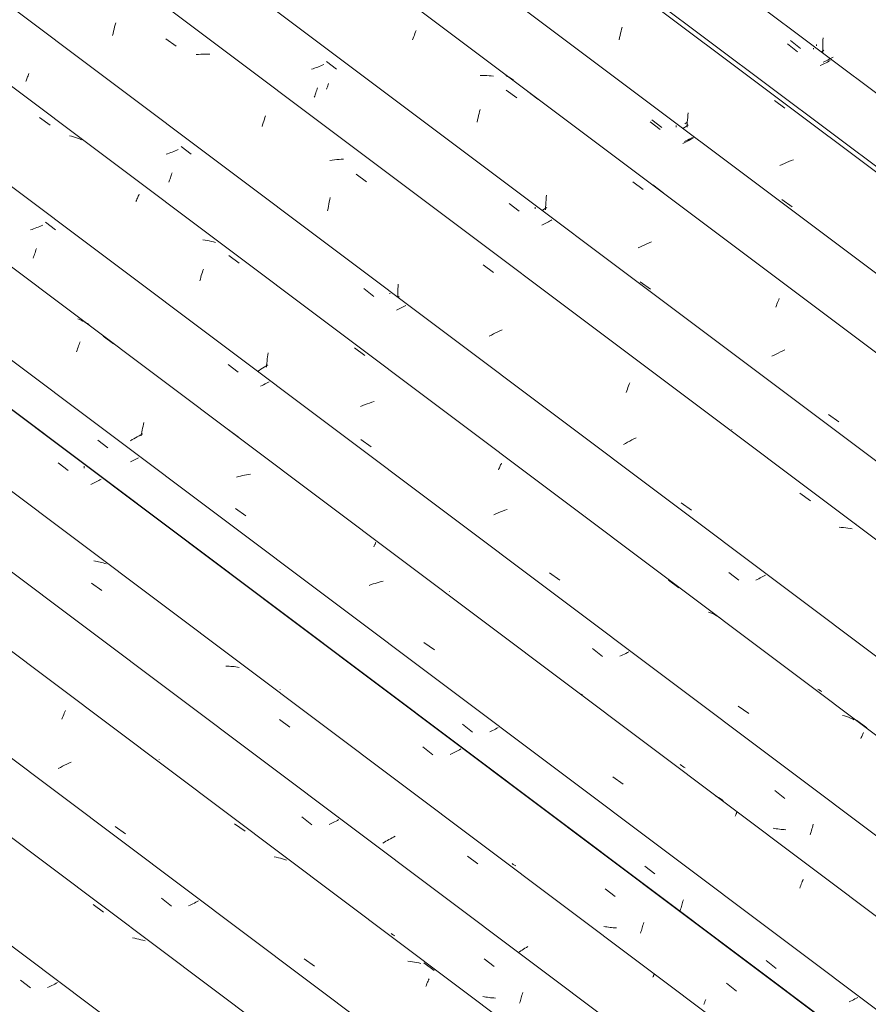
# Model space of a CAD drawing. Header units: metres. Extents: x 6.5 to 21.8, y 0.6 to 11.2.
# Tile 74 of 113: x 14 to 14.8, y 6.6 to 7.5. Entities that reach past the tile are written whole.
import ezdxf

# ---------------------------------------------------------------- set-up
doc = ezdxf.new("R2010")
doc.units = ezdxf.units.M
doc.layers.add('A-GLAZ-CWMG', color=7, linetype='Continuous', lineweight=5)

# ---------------------------------------------------------------- blocks, each defined once
blk = doc.blocks.new('FP_63-ISO_02')
at = {"layer": 'A-GLAZ-CWMG', "color": 9, "true_color": 0xc0c0c0}
for p, q in [((14.08863, 7.155), (14.09788, 7.14779)), ((14.12002, 7.13558), (14.11871, 7.13495)), ((14.12131, 7.13621), (14.12002, 7.13558)), ((14.12258, 7.13684), (14.12131, 7.13621)), ((14.12383, 7.13748), (14.12258, 7.13684)), ((14.12506, 7.13813), (14.12383, 7.13748)), ((14.12627, 7.13877), (14.12506, 7.13813)), ((14.42496, 6.89305), (14.4342, 6.88585)), ((14.45779, 6.88995), (14.45655, 6.88928)), ((14.45135, 6.88666), (14.45, 6.88602)), ((14.45268, 6.8873), (14.45135, 6.88666)), ((14.45399, 6.88796), (14.45268, 6.8873)), ((14.45528, 6.88862), (14.45399, 6.88796)), ((14.45655, 6.88928), (14.45528, 6.88862)), ((14.59295, 6.76226), (14.60218, 6.75507)), ((14.62675, 6.72494), (14.62711, 6.72616)), ((14.62711, 6.72616), (14.62748, 6.72741)), ((14.62748, 6.72741), (14.62783, 6.72868)), ((14.62783, 6.72868), (14.62818, 6.72997)), ((14.62818, 6.72997), (14.62853, 6.73129)), ((14.62563, 6.72144), (14.626, 6.72258)), ((14.626, 6.72258), (14.62638, 6.72375)), ((14.62638, 6.72375), (14.62675, 6.72494)), ((14.70489, 6.67516), (14.71412, 6.66797)), ((14.78268, 6.63774), (14.78129, 6.63708)), ((14.78406, 6.6384), (14.78268, 6.63774)), ((14.78541, 6.63908), (14.78406, 6.6384)), ((14.78673, 6.63975), (14.78541, 6.63908)), ((14.78804, 6.64043), (14.78673, 6.63975)), ((14.78932, 6.64112), (14.78804, 6.64043))]:
    blk.add_line(p, q, dxfattribs=at)
blk = doc.blocks.new('FP_64-ISO_02')
at = {"layer": 'A-GLAZ-CWMG'}
blk.add_line((17.0559, 5.02773), (13.73104, 7.52322), dxfattribs=at)
at = {"layer": 'A-GLAZ-CWMG', "color": 9, "true_color": 0xc0c0c0}
for p, q in [((14.07187, 7.26611), (14.07033, 7.26673)), ((14.07338, 7.26544), (14.07187, 7.26611)), ((14.07486, 7.26473), (14.07338, 7.26544)), ((14.07631, 7.26398), (14.07486, 7.26473)), ((14.07774, 7.26318), (14.07631, 7.26398)), ((14.07913, 7.26233), (14.07774, 7.26318)), ((14.0805, 7.26144), (14.07913, 7.26233)), ((14.07141, 7.24316), (14.07188, 7.2444)), ((14.07188, 7.2444), (14.07236, 7.2456)), ((14.09346, 7.2509), (14.10299, 7.24381)), ((14.06899, 7.23642), (14.06948, 7.23784)), ((14.06948, 7.23784), (14.06996, 7.23922)), ((14.06996, 7.23922), (14.07044, 7.24057)), ((14.07044, 7.24057), (14.07093, 7.24188)), ((14.07093, 7.24188), (14.07141, 7.24316)), ((14.13073, 7.16958), (14.13113, 7.1713)), ((14.12893, 7.16068), (14.12926, 7.1625)), ((14.12926, 7.1625), (14.1296, 7.1643)), ((14.1296, 7.1643), (14.12996, 7.16608)), ((14.12996, 7.16608), (14.13034, 7.16784)), ((14.13034, 7.16784), (14.13073, 7.16958)), ((14.20883, 7.16491), (14.21834, 7.1578)), ((14.12028, 7.15539), (14.11873, 7.15445)), ((14.12184, 7.15631), (14.12028, 7.15539)), ((14.12344, 7.15723), (14.12184, 7.15631)), ((14.12505, 7.15813), (14.12344, 7.15723)), ((14.12669, 7.15902), (14.12505, 7.15813)), ((14.12835, 7.15989), (14.12669, 7.15902)), ((14.13003, 7.16075), (14.12835, 7.15989)), ((14.12863, 7.15884), (14.12893, 7.16068)), ((14.2184, 7.12129), (14.21656, 7.12077)), ((14.22025, 7.12178), (14.2184, 7.12129)), ((14.22211, 7.12223), (14.22025, 7.12178)), ((14.22396, 7.12265), (14.22211, 7.12223)), ((14.22582, 7.12304), (14.22396, 7.12265)), ((14.22767, 7.12339), (14.22582, 7.12304)), ((14.22952, 7.12369), (14.22767, 7.12339)), ((14.21552, 7.09184), (14.22507, 7.08505)), ((14.34312, 7.05668), (14.34345, 7.05737)), ((14.34345, 7.05737), (14.34375, 7.05802)), ((14.34375, 7.05802), (14.34404, 7.05863)), ((14.34404, 7.05863), (14.3443, 7.05919)), ((14.3443, 7.05919), (14.34455, 7.05971)), ((14.34455, 7.05971), (14.34477, 7.06019)), ((14.34477, 7.06019), (14.34497, 7.06062)), ((14.34061, 7.02172), (14.33879, 7.02108)), ((14.34243, 7.02234), (14.34061, 7.02172)), ((14.34427, 7.02293), (14.34243, 7.02234)), ((14.34611, 7.02348), (14.34427, 7.02293)), ((14.34795, 7.02401), (14.34611, 7.02348)), ((14.3498, 7.0245), (14.34795, 7.02401)), ((14.35166, 7.02496), (14.3498, 7.0245)), ((14.3894, 6.96831), (14.39897, 6.96152)), ((14.53567, 6.91989), (14.53425, 6.92089)), ((14.56348, 6.84458), (14.57306, 6.83777)), ((14.65963, 6.82619), (14.65818, 6.82695)), ((14.66106, 6.82539), (14.65963, 6.82619)), ((14.66245, 6.82454), (14.66106, 6.82539)), ((14.66381, 6.82364), (14.66245, 6.82454)), ((14.66514, 6.82271), (14.66381, 6.82364)), ((14.67627, 6.8082), (14.67656, 6.80882)), ((14.67656, 6.80882), (14.67683, 6.8094)), ((14.67683, 6.8094), (14.67708, 6.80993)), ((14.67708, 6.80993), (14.67731, 6.81042)), ((14.67731, 6.81042), (14.67751, 6.81086)), ((14.67751, 6.81086), (14.67769, 6.81126)), ((14.67769, 6.81126), (14.67785, 6.81162)), ((14.73634, 6.74315), (14.73682, 6.74441)), ((14.73682, 6.74441), (14.73729, 6.74563)), ((14.73729, 6.74563), (14.73776, 6.74682)), ((14.73776, 6.74682), (14.73822, 6.74796)), ((14.73822, 6.74796), (14.73868, 6.74907)), ((14.73868, 6.74907), (14.73913, 6.75013)), ((14.73585, 6.74185), (14.73634, 6.74315))]:
    blk.add_line(p, q, dxfattribs=at)
blk = doc.blocks.new('FP_65-ISO_02')
at = {"layer": 'A-GLAZ-CWMG', "color": 9, "true_color": 0xc0c0c0}
for p, q in [((14.03646, 7.35259), (14.03508, 7.352)), ((14.03782, 7.35318), (14.03646, 7.35259)), ((14.04042, 7.35602), (14.04968, 7.3488)), ((14.02798, 7.34925), (14.02652, 7.34875)), ((14.02943, 7.34977), (14.02798, 7.34925)), ((14.03086, 7.35031), (14.02943, 7.34977)), ((14.03228, 7.35086), (14.03086, 7.35031)), ((14.03369, 7.35142), (14.03228, 7.35086)), ((14.03508, 7.352), (14.03369, 7.35142)), ((14.02987, 7.32515), (14.0303, 7.32638)), ((14.0303, 7.32638), (14.03073, 7.32765)), ((14.03073, 7.32765), (14.03117, 7.32895)), ((14.03117, 7.32895), (14.03159, 7.33029)), ((14.03159, 7.33029), (14.03202, 7.33166)), ((14.02901, 7.3228), (14.02944, 7.32396)), ((14.02944, 7.32396), (14.02987, 7.32515)), ((14.20872, 7.22482), (14.21797, 7.21761)), ((14.24413, 7.20737), (14.24283, 7.20671)), ((14.24541, 7.20804), (14.24413, 7.20737)), ((14.24667, 7.20871), (14.24541, 7.20804)), ((14.24016, 7.2054), (14.2388, 7.20476)), ((14.24151, 7.20605), (14.24016, 7.2054)), ((14.24283, 7.20671), (14.24151, 7.20605)), ((14.41291, 7.01567), (14.41292, 7.01582)), ((14.41293, 7.01556), (14.41291, 7.01567)), ((14.54487, 6.96273), (14.55411, 6.95553)), ((14.57142, 6.95633), (14.56998, 6.95566)), ((14.57284, 6.95701), (14.57142, 6.95633)), ((14.57424, 6.9577), (14.57284, 6.95701)), ((14.57561, 6.9584), (14.57424, 6.9577)), ((14.57696, 6.9591), (14.57561, 6.9584)), ((14.57829, 6.95981), (14.57696, 6.9591)), ((14.62674, 6.85509), (14.62562, 6.8559)), ((14.62789, 6.85431), (14.62674, 6.85509)), ((14.62906, 6.85356), (14.62789, 6.85431)), ((14.63025, 6.85285), (14.62906, 6.85356)), ((14.71277, 6.83188), (14.722, 6.82469)), ((14.74751, 6.79795), (14.74792, 6.79941)), ((14.74792, 6.79941), (14.74832, 6.80091)), ((14.71284, 6.79702), (14.71143, 6.79732)), ((14.71427, 6.79675), (14.71284, 6.79702)), ((14.71571, 6.79652), (14.71427, 6.79675)), ((14.71716, 6.79631), (14.71571, 6.79652)), ((14.71863, 6.79614), (14.71716, 6.79631)), ((14.7201, 6.79601), (14.71863, 6.79614)), ((14.72158, 6.7959), (14.7201, 6.79601)), ((14.72307, 6.79583), (14.72158, 6.7959)), ((14.74539, 6.79111), (14.74582, 6.79241)), ((14.74582, 6.79241), (14.74625, 6.79374)), ((14.74625, 6.79374), (14.74668, 6.79511)), ((14.74668, 6.79511), (14.7471, 6.79652)), ((14.7471, 6.79652), (14.74751, 6.79795))]:
    blk.add_line(p, q, dxfattribs=at)
blk = doc.blocks.new('FP_66-ISO_02')
at = {"layer": 'A-GLAZ-CWMG'}
blk.add_line((17.18028, 5.10102), (13.73104, 7.68987), dxfattribs=at)
at = {"layer": 'A-GLAZ-CWMG', "color": 9, "true_color": 0xc0c0c0}
for p, q in [((14.03498, 7.45233), (14.04457, 7.44534)), ((14.06433, 7.43517), (14.06241, 7.43564)), ((14.06622, 7.43464), (14.06433, 7.43517)), ((14.06808, 7.43404), (14.06622, 7.43464)), ((14.0699, 7.43339), (14.06808, 7.43404)), ((14.0717, 7.43268), (14.0699, 7.43339)), ((14.07346, 7.43192), (14.0717, 7.43268)), ((14.12557, 7.37902), (14.12598, 7.37997)), ((14.12598, 7.37997), (14.12638, 7.38088)), ((14.12638, 7.38088), (14.12677, 7.38175)), ((14.12382, 7.37485), (14.12427, 7.37595)), ((14.12427, 7.37595), (14.12471, 7.37701)), ((14.12471, 7.37701), (14.12515, 7.37804)), ((14.12515, 7.37804), (14.12557, 7.37902)), ((14.18749, 7.33935), (14.18549, 7.33964)), ((14.18947, 7.33901), (14.18749, 7.33935)), ((14.19142, 7.3386), (14.18947, 7.33901)), ((14.19334, 7.33814), (14.19142, 7.3386)), ((14.19524, 7.33762), (14.19334, 7.33814)), ((14.1971, 7.33704), (14.19524, 7.33762)), ((14.2093, 7.3251), (14.21889, 7.31808)), ((14.18409, 7.30664), (14.18456, 7.30819)), ((14.18456, 7.30819), (14.18502, 7.30971)), ((14.18502, 7.30971), (14.1855, 7.3112)), ((14.1855, 7.3112), (14.18597, 7.31265)), ((14.18275, 7.30184), (14.18319, 7.30347)), ((14.18319, 7.30347), (14.18364, 7.30507)), ((14.18364, 7.30507), (14.18409, 7.30664)), ((14.24548, 7.2335), (14.24578, 7.23533)), ((14.32538, 7.23995), (14.33495, 7.23292)), ((14.24428, 7.22413), (14.24448, 7.22602)), ((14.24448, 7.22602), (14.2447, 7.22791)), ((14.2447, 7.22791), (14.24494, 7.22978)), ((14.24494, 7.22978), (14.2452, 7.23165)), ((14.2452, 7.23165), (14.24548, 7.2335)), ((14.23744, 7.21923), (14.23595, 7.21821)), ((14.23896, 7.22024), (14.23744, 7.21923)), ((14.24051, 7.22125), (14.23896, 7.22024)), ((14.24209, 7.22225), (14.24051, 7.22125)), ((14.24369, 7.22325), (14.24209, 7.22225)), ((14.24533, 7.22423), (14.24369, 7.22325)), ((14.24411, 7.22223), (14.24428, 7.22413)), ((14.33927, 7.18916), (14.33714, 7.18844)), ((14.34141, 7.18984), (14.33927, 7.18916)), ((14.34356, 7.19048), (14.34141, 7.18984)), ((14.33292, 7.18689), (14.33083, 7.18606)), ((14.33502, 7.18768), (14.33292, 7.18689)), ((14.33714, 7.18844), (14.33502, 7.18768)), ((14.33128, 7.15544), (14.34083, 7.14869)), ((14.45803, 7.12746), (14.45846, 7.12846)), ((14.45846, 7.12846), (14.45888, 7.12943)), ((14.45888, 7.12943), (14.45928, 7.13036)), ((14.45928, 7.13036), (14.45968, 7.13125)), ((14.45968, 7.13125), (14.46006, 7.13211)), ((14.46006, 7.13211), (14.46042, 7.13292)), ((14.46042, 7.13292), (14.46078, 7.13369)), ((14.4619, 7.08958), (14.45981, 7.08875)), ((14.464, 7.09038), (14.4619, 7.08958)), ((14.46611, 7.09115), (14.464, 7.09038)), ((14.45569, 7.08699), (14.45366, 7.08606)), ((14.45774, 7.08788), (14.45569, 7.08699)), ((14.45981, 7.08875), (14.45774, 7.08788)), ((14.50509, 7.03267), (14.51466, 7.02592)), ((14.61497, 7.02597), (14.62451, 7.01888)), ((14.65361, 6.99578), (14.6518, 6.99647)), ((14.65538, 6.99502), (14.65361, 6.99578)), ((14.65711, 6.99421), (14.65538, 6.99502)), ((14.65881, 6.99334), (14.65711, 6.99421)), ((14.66047, 6.99241), (14.65881, 6.99334)), ((14.6621, 6.99143), (14.66047, 6.99241)), ((14.67921, 6.90976), (14.68879, 6.90299)), ((14.77712, 6.90067), (14.77521, 6.90117)), ((14.77899, 6.9001), (14.77712, 6.90067)), ((14.78083, 6.89948), (14.77899, 6.9001)), ((14.78265, 6.89879), (14.78083, 6.89948)), ((14.78442, 6.89805), (14.78265, 6.89879)), ((14.78617, 6.89725), (14.78442, 6.89805)), ((14.78826, 6.89681), (14.79778, 6.88969)), ((14.79219, 6.87983), (14.79259, 6.88075)), ((14.79259, 6.88075), (14.79297, 6.88162)), ((14.79297, 6.88162), (14.79335, 6.88245)), ((14.79335, 6.88245), (14.79371, 6.88325)), ((14.79371, 6.88325), (14.79405, 6.884)), ((14.79405, 6.884), (14.79438, 6.88471)), ((14.79438, 6.88471), (14.79469, 6.88538))]:
    blk.add_line(p, q, dxfattribs=at)
blk = doc.blocks.new('FP_67-ISO_02')
at = {"layer": 'A-GLAZ-CWMG', "color": 9, "true_color": 0xc0c0c0}
for p, q in [((14.02325, 7.48804), (14.0236, 7.48896)), ((14.0236, 7.48896), (14.02396, 7.48991)), ((14.02396, 7.48991), (14.02433, 7.49089)), ((14.02433, 7.49089), (14.0247, 7.4919)), ((14.0247, 7.4919), (14.02507, 7.49294)), ((14.02222, 7.48549), (14.02255, 7.4863)), ((14.02255, 7.4863), (14.0229, 7.48716)), ((14.0229, 7.48716), (14.02325, 7.48804)), ((14.16542, 7.42571), (14.17468, 7.4185)), ((14.15302, 7.41896), (14.15156, 7.41846)), ((14.15446, 7.41947), (14.15302, 7.41896)), ((14.15589, 7.42001), (14.15446, 7.41947)), ((14.15731, 7.42056), (14.15589, 7.42001)), ((14.15871, 7.42112), (14.15731, 7.42056)), ((14.1601, 7.42169), (14.15871, 7.42112)), ((14.16148, 7.42228), (14.1601, 7.42169)), ((14.16283, 7.42288), (14.16148, 7.42228)), ((14.1556, 7.39682), (14.15598, 7.39793)), ((14.15598, 7.39793), (14.15635, 7.39907)), ((14.15635, 7.39907), (14.15672, 7.40024)), ((14.15672, 7.40024), (14.15709, 7.40143)), ((14.15412, 7.39267), (14.15449, 7.39366)), ((14.15449, 7.39366), (14.15486, 7.39468)), ((14.15486, 7.39468), (14.15523, 7.39574)), ((14.15523, 7.39574), (14.1556, 7.39682)), ((14.33387, 7.29472), (14.34313, 7.28751)), ((14.35783, 7.28974), (14.35784, 7.29037)), ((14.36528, 7.27532), (14.36396, 7.27469)), ((14.36657, 7.27595), (14.36528, 7.27532)), ((14.36785, 7.27659), (14.36657, 7.27595)), ((14.36911, 7.27723), (14.36785, 7.27659)), ((14.37034, 7.27788), (14.36911, 7.27723)), ((14.37155, 7.27853), (14.37034, 7.27788)), ((14.37274, 7.27918), (14.37155, 7.27853)), ((14.53868, 7.08612), (14.53867, 7.08623)), ((14.53871, 7.08604), (14.53868, 7.08612)), ((14.67038, 7.03299), (14.67963, 7.0258)), ((14.69671, 7.0266), (14.69541, 7.02598)), ((14.698, 7.02723), (14.69671, 7.0266)), ((14.69927, 7.02787), (14.698, 7.02723)), ((14.70052, 7.02851), (14.69927, 7.02787)), ((14.70175, 7.02915), (14.70052, 7.02851)), ((14.70296, 7.0298), (14.70175, 7.02915)), ((14.70414, 7.03045), (14.70296, 7.0298)), ((14.75379, 6.92467), (14.75266, 6.92546)), ((14.75495, 6.92391), (14.75379, 6.92467)), ((14.75613, 6.92318), (14.75495, 6.92391))]:
    blk.add_line(p, q, dxfattribs=at)
blk = doc.blocks.new('FP_68-ISO_02')
at = {"layer": 'A-GLAZ-CWMG'}
blk.add_line((17.31428, 5.18068), (13.73104, 7.8701), dxfattribs=at)
at = {"layer": 'A-GLAZ-CWMG', "color": 9, "true_color": 0xc0c0c0}
for p, q in [((14.10363, 7.53389), (14.10411, 7.53583)), ((14.10411, 7.53583), (14.10461, 7.53773)), ((14.10461, 7.53773), (14.10512, 7.53961)), ((14.10224, 7.52791), (14.10269, 7.52993)), ((14.10269, 7.52993), (14.10315, 7.53192)), ((14.10315, 7.53192), (14.10363, 7.53389)), ((14.1513, 7.52496), (14.16095, 7.51811)), ((14.18153, 7.51061), (14.1794, 7.51045)), ((14.18365, 7.51072), (14.18153, 7.51061)), ((14.18575, 7.51079), (14.18365, 7.51072)), ((14.18785, 7.5108), (14.18575, 7.51079)), ((14.18993, 7.51076), (14.18785, 7.5108)), ((14.19199, 7.51067), (14.18993, 7.51076)), ((14.24225, 7.45075), (14.24279, 7.45236)), ((14.24279, 7.45236), (14.24334, 7.45391)), ((14.24007, 7.44396), (14.24061, 7.44572)), ((14.24061, 7.44572), (14.24115, 7.44744)), ((14.24115, 7.44744), (14.2417, 7.44911)), ((14.2417, 7.44911), (14.24225, 7.45075)), ((14.30466, 7.41312), (14.30251, 7.41283)), ((14.3068, 7.41337), (14.30466, 7.41312)), ((14.30894, 7.41358), (14.3068, 7.41337)), ((14.31106, 7.41373), (14.30894, 7.41358)), ((14.31318, 7.41384), (14.31106, 7.41373)), ((14.31528, 7.41389), (14.31318, 7.41384)), ((14.32688, 7.40006), (14.33654, 7.39317)), ((14.30128, 7.37053), (14.30167, 7.37263)), ((14.30167, 7.37263), (14.30207, 7.37471)), ((14.30207, 7.37471), (14.30249, 7.37676)), ((14.30249, 7.37676), (14.30293, 7.37879)), ((14.30058, 7.36627), (14.30092, 7.36841)), ((14.30092, 7.36841), (14.30128, 7.37053)), ((14.44388, 7.31643), (14.45353, 7.30952)), ((14.36549, 7.29666), (14.36558, 7.29872)), ((14.36537, 7.29044), (14.36538, 7.29252)), ((14.36539, 7.28837), (14.36537, 7.29044)), ((14.36538, 7.29252), (14.36542, 7.29459)), ((14.36542, 7.29459), (14.36549, 7.29666)), ((14.36636, 7.2873), (14.36523, 7.28646)), ((14.36544, 7.2863), (14.36539, 7.28837)), ((14.45342, 7.25287), (14.45149, 7.25185)), ((14.45538, 7.25388), (14.45342, 7.25287)), ((14.45736, 7.25487), (14.45538, 7.25388)), ((14.45936, 7.25584), (14.45736, 7.25487)), ((14.46138, 7.25678), (14.45936, 7.25584)), ((14.45149, 7.25185), (14.44958, 7.2508)), ((14.57855, 7.20649), (14.57908, 7.20791)), ((14.57581, 7.19874), (14.57636, 7.20037)), ((14.57636, 7.20037), (14.57691, 7.20196)), ((14.57691, 7.20196), (14.57746, 7.20351)), ((14.57746, 7.20351), (14.578, 7.20502)), ((14.578, 7.20502), (14.57855, 7.20649)), ((14.57718, 7.15305), (14.57532, 7.15197)), ((14.57907, 7.15411), (14.57718, 7.15305)), ((14.58098, 7.15515), (14.57907, 7.15411)), ((14.58292, 7.15617), (14.58098, 7.15515)), ((14.58488, 7.15718), (14.58292, 7.15617)), ((14.57532, 7.15197), (14.57349, 7.15089)), ((14.73601, 7.10602), (14.74564, 7.09904)), ((14.62646, 7.09718), (14.63601, 7.09049)), ((14.77418, 7.07453), (14.77212, 7.07465)), ((14.77621, 7.07436), (14.77418, 7.07453)), ((14.77823, 7.07413), (14.77621, 7.07436)), ((14.78023, 7.07385), (14.77823, 7.07413)), ((14.7822, 7.07352), (14.78023, 7.07385)), ((14.78415, 7.07313), (14.7822, 7.07352)), ((14.78768, 7.07755), (14.78764, 7.07765)), ((14.78769, 7.0774), (14.78768, 7.07755))]:
    blk.add_line(p, q, dxfattribs=at)
blk = doc.blocks.new('FP_69-ISO_02')
at = {"layer": 'A-GLAZ-CWMG', "color": 9, "true_color": 0xc0c0c0}
for p, q in [((14.28854, 7.49786), (14.2871, 7.49735)), ((14.28997, 7.4984), (14.28854, 7.49786)), ((14.29139, 7.49894), (14.28997, 7.4984)), ((14.29279, 7.4995), (14.29139, 7.49894)), ((14.29418, 7.50008), (14.29279, 7.4995)), ((14.29555, 7.50067), (14.29418, 7.50008)), ((14.29691, 7.50126), (14.29555, 7.50067)), ((14.29948, 7.50409), (14.30875, 7.49689)), ((14.2871, 7.49735), (14.28564, 7.49685)), ((14.29082, 7.47867), (14.29119, 7.47986)), ((14.28824, 7.47116), (14.2886, 7.47214)), ((14.2886, 7.47214), (14.28897, 7.47315)), ((14.28897, 7.47315), (14.28934, 7.4742)), ((14.28934, 7.4742), (14.28971, 7.47527)), ((14.28971, 7.47527), (14.29008, 7.47638)), ((14.29008, 7.47638), (14.29045, 7.47751)), ((14.29045, 7.47751), (14.29082, 7.47867)), ((14.46802, 7.37322), (14.47729, 7.36602)), ((14.49195, 7.36825), (14.49195, 7.3696)), ((14.49935, 7.35379), (14.49812, 7.35321)), ((14.50055, 7.35438), (14.49935, 7.35379)), ((14.50174, 7.35498), (14.50055, 7.35438)), ((14.50291, 7.35558), (14.50174, 7.35498)), ((14.50406, 7.35618), (14.50291, 7.35558)), ((14.50519, 7.35679), (14.50406, 7.35618)), ((14.50631, 7.35739), (14.50519, 7.35679)), ((14.5074, 7.358), (14.50631, 7.35739)), ((14.67317, 7.1649), (14.67315, 7.165)), ((14.67321, 7.16483), (14.67317, 7.1649))]:
    blk.add_line(p, q, dxfattribs=at)
blk = doc.blocks.new('FP_70-ISO_02')
at = {"layer": 'A-GLAZ-CWMG'}
blk.add_line((17.44484, 5.25508), (13.74519, 8.03187), dxfattribs=at)
at = {"layer": 'A-GLAZ-CWMG', "color": 9, "true_color": 0xc0c0c0}
for p, q in [((14.37886, 7.52391), (14.37941, 7.52546)), ((14.37941, 7.52546), (14.37996, 7.52697)), ((14.37996, 7.52697), (14.38051, 7.52844)), ((14.38051, 7.52844), (14.38105, 7.52986)), ((14.38105, 7.52986), (14.38159, 7.53124)), ((14.38159, 7.53124), (14.38212, 7.53257)), ((14.4432, 7.49105), (14.44109, 7.491)), ((14.44529, 7.49104), (14.4432, 7.49105)), ((14.44737, 7.49099), (14.44529, 7.49104)), ((14.44943, 7.49087), (14.44737, 7.49099)), ((14.45147, 7.49071), (14.44943, 7.49087)), ((14.45349, 7.49048), (14.45147, 7.49071)), ((14.46527, 7.47746), (14.47489, 7.47051)), ((14.43925, 7.45211), (14.43972, 7.4541)), ((14.43972, 7.4541), (14.44021, 7.45607)), ((14.44021, 7.45607), (14.4407, 7.458)), ((14.4407, 7.458), (14.44121, 7.4599)), ((14.43837, 7.44805), (14.4388, 7.45009)), ((14.4388, 7.45009), (14.43925, 7.45211)), ((14.58184, 7.39311), (14.59145, 7.38613)), ((14.50214, 7.37859), (14.50236, 7.3808)), ((14.50156, 7.36966), (14.50165, 7.3719)), ((14.50165, 7.3719), (14.50178, 7.37414)), ((14.50178, 7.37414), (14.50195, 7.37637)), ((14.50195, 7.37637), (14.50214, 7.37859)), ((14.49973, 7.36754), (14.49836, 7.36658)), ((14.50112, 7.3685), (14.49973, 7.36754)), ((14.50254, 7.36946), (14.50112, 7.3685)), ((14.50149, 7.36741), (14.50156, 7.36966)), ((14.59296, 7.33512), (14.59091, 7.33421)), ((14.59502, 7.336), (14.59296, 7.33512)), ((14.59709, 7.33685), (14.59502, 7.336)), ((14.59919, 7.33767), (14.59709, 7.33685)), ((14.58889, 7.33327), (14.58689, 7.33231)), ((14.59091, 7.33421), (14.58889, 7.33327)), ((14.58885, 7.30082), (14.59839, 7.29409)), ((14.71434, 7.27896), (14.71488, 7.28035)), ((14.71488, 7.28035), (14.71541, 7.2817)), ((14.71541, 7.2817), (14.71593, 7.283)), ((14.71593, 7.283), (14.71645, 7.28425)), ((14.71645, 7.28425), (14.71695, 7.28546)), ((14.71379, 7.27751), (14.71434, 7.27896)), ((14.71611, 7.23525), (14.71413, 7.23426)), ((14.71811, 7.23621), (14.71611, 7.23525)), ((14.72013, 7.23715), (14.71811, 7.23621)), ((14.72218, 7.23806), (14.72013, 7.23715)), ((14.71217, 7.23325), (14.71024, 7.23223)), ((14.71413, 7.23426), (14.71217, 7.23325)), ((14.76246, 7.17855), (14.77202, 7.17183))]:
    blk.add_line(p, q, dxfattribs=at)
blk = doc.blocks.new('FP_71-ISO_02')
at = {"layer": 'A-GLAZ-CWMG', "color": 9, "true_color": 0xc0c0c0}
for p, q in [((14.59803, 7.44849), (14.6073, 7.44129)), ((14.62198, 7.44352), (14.62199, 7.44489)), ((14.62937, 7.42907), (14.62814, 7.42848)), ((14.63058, 7.42966), (14.62937, 7.42907)), ((14.63177, 7.43026), (14.63058, 7.42966)), ((14.63294, 7.43086), (14.63177, 7.43026)), ((14.6341, 7.43146), (14.63294, 7.43086)), ((14.63524, 7.43207), (14.6341, 7.43146)), ((14.63636, 7.43268), (14.63524, 7.43207)), ((14.63745, 7.43328), (14.63636, 7.43268))]:
    blk.add_line(p, q, dxfattribs=at)
blk = doc.blocks.new('FP_72-ISO_02')
at = {"layer": 'A-GLAZ-CWMG'}
blk.add_line((17.5743, 5.32967), (13.32806, 8.51671), dxfattribs=at)
at = {"layer": 'A-GLAZ-CWMG', "color": 9, "true_color": 0xc0c0c0}
for p, q in [((14.57163, 7.53383), (14.57215, 7.5357)), ((14.56922, 7.52401), (14.56968, 7.52603)), ((14.56968, 7.52603), (14.57014, 7.52803)), ((14.57014, 7.52803), (14.57063, 7.52999)), ((14.57063, 7.52999), (14.57112, 7.53193)), ((14.57112, 7.53193), (14.57163, 7.53383)), ((14.71263, 7.46797), (14.72223, 7.46099)), ((14.63236, 7.4502), (14.63255, 7.45243)), ((14.63255, 7.45243), (14.63277, 7.45464)), ((14.63277, 7.45464), (14.63301, 7.45684)), ((14.62969, 7.44325), (14.62806, 7.44212)), ((14.63136, 7.44439), (14.62969, 7.44325)), ((14.63307, 7.44553), (14.63136, 7.44439)), ((14.63199, 7.44349), (14.63208, 7.44573)), ((14.63208, 7.44573), (14.63221, 7.44797)), ((14.63221, 7.44797), (14.63236, 7.4502)), ((14.71964, 7.40914), (14.71762, 7.4082)), ((14.72168, 7.41005), (14.71964, 7.40914)), ((14.72373, 7.41094), (14.72168, 7.41005)), ((14.72581, 7.4118), (14.72373, 7.41094)), ((14.7279, 7.41263), (14.72581, 7.4118)), ((14.73, 7.41342), (14.7279, 7.41263)), ((14.7193, 7.37682), (14.72884, 7.37009))]:
    blk.add_line(p, q, dxfattribs=at)
blk = doc.blocks.new('FP_73-ISO_02')
at = {"layer": 'A-GLAZ-CWMG', "color": 9, "true_color": 0xc0c0c0}
for p, q in [((14.72737, 7.52333), (14.73664, 7.51614)), ((14.75136, 7.51836), (14.75137, 7.5197)), ((14.76554, 7.50742), (14.76426, 7.50672)), ((14.7668, 7.50811), (14.76554, 7.50742)), ((14.75889, 7.504), (14.75749, 7.50333)), ((14.76027, 7.50467), (14.75889, 7.504)), ((14.76162, 7.50535), (14.76027, 7.50467)), ((14.76295, 7.50603), (14.76162, 7.50535)), ((14.76426, 7.50672), (14.76295, 7.50603))]:
    blk.add_line(p, q, dxfattribs=at)
blk = doc.blocks.new('Rectangular Mullion - Telha Fibrocimento - Ondulada-1908998-ISO_02')
at = {"layer": 'A-GLAZ-CWMG'}
for p, q in [((17.50554, 5.2826), (13.32806, 8.41803)), ((17.37549, 5.20734), (13.73104, 7.9427)), ((17.241, 5.12827), (13.73104, 7.76269)), ((17.11522, 5.05734), (13.73104, 7.59735)), ((16.99501, 4.98733), (13.84113, 7.35449))]:
    blk.add_line(p, q, dxfattribs=at)
for name in ['FP_72-ISO_02', 'FP_70-ISO_02', 'FP_73-ISO_02', 'FP_68-ISO_02', 'FP_71-ISO_02', 'FP_69-ISO_02', 'FP_67-ISO_02', 'FP_63-ISO_02', 'FP_66-ISO_02', 'FP_64-ISO_02', 'FP_65-ISO_02']:
    blk.add_blockref(name, (0, 0), dxfattribs=at)
blk = doc.blocks.new('FP_83-ISO_02')
at = {"layer": 'A-GLAZ-CWMG', "color": 9, "true_color": 0xc0c0c0}
for p, q in [((14.29958, 7.47851), (14.29995, 7.4795)), ((14.29995, 7.4795), (14.30032, 7.48053)), ((14.30032, 7.48053), (14.30069, 7.48158)), ((14.30069, 7.48158), (14.30106, 7.48266)), ((14.30106, 7.48266), (14.30144, 7.48376))]:
    blk.add_line(p, q, dxfattribs=at)
blk = doc.blocks.new('FP_84-ISO_02')
at = {"layer": 'A-GLAZ-CWMG'}
blk.add_line((17.44693, 5.25349), (13.74519, 8.03186), dxfattribs=at)
at = {"layer": 'A-GLAZ-CWMG', "color": 9, "true_color": 0xc0c0c0}
for p, q in [((14.46641, 7.4903), (14.46494, 7.49104)), ((14.46785, 7.48952), (14.46641, 7.4903)), ((14.46926, 7.48869), (14.46785, 7.48952)), ((14.47064, 7.48782), (14.46926, 7.48869)), ((14.47198, 7.48691), (14.47064, 7.48782)), ((14.485, 7.47646), (14.49451, 7.46937)), ((14.60026, 7.39045), (14.60977, 7.38334))]:
    blk.add_line(p, q, dxfattribs=at)
blk = doc.blocks.new('FP_85-ISO_02')
at = {"layer": 'A-GLAZ-CWMG', "color": 9, "true_color": 0xc0c0c0}
for p, q in [((14.59943, 7.45029), (14.60868, 7.44308)), ((14.63781, 7.43439), (14.63649, 7.43368)), ((14.63097, 7.43092), (14.62953, 7.43025)), ((14.63238, 7.4316), (14.63097, 7.43092)), ((14.63377, 7.43229), (14.63238, 7.4316)), ((14.63514, 7.43298), (14.63377, 7.43229)), ((14.63649, 7.43368), (14.63514, 7.43298))]:
    blk.add_line(p, q, dxfattribs=at)
blk = doc.blocks.new('FP_86-ISO_02')
at = {"layer": 'A-GLAZ-CWMG'}
blk.add_line((17.57131, 5.32678), (13.32806, 8.51158), dxfattribs=at)
at = {"layer": 'A-GLAZ-CWMG', "color": 9, "true_color": 0xc0c0c0}
blk.add_line((14.6316, 7.44763), (14.62988, 7.44652), dxfattribs=at)
blk = doc.blocks.new('FP_87-ISO_02')
at = {"layer": 'A-GLAZ-CWMG', "color": 9, "true_color": 0xc0c0c0}
for p, q in [((14.72462, 7.52022), (14.73388, 7.51303)), ((14.74863, 7.51525), (14.74864, 7.5163)), ((14.7561, 7.50086), (14.75473, 7.50021)), ((14.75745, 7.50152), (14.7561, 7.50086)), ((14.75878, 7.50218), (14.75745, 7.50152)), ((14.76009, 7.50285), (14.75878, 7.50218)), ((14.76137, 7.50352), (14.76009, 7.50285)), ((14.76263, 7.5042), (14.76137, 7.50352)), ((14.76386, 7.50487), (14.76263, 7.5042))]:
    blk.add_line(p, q, dxfattribs=at)
blk = doc.blocks.new('FP_88-ISO_02')
at = {"layer": 'A-GLAZ-CWMG', "color": 9, "true_color": 0xc0c0c0}
for p, q in [((14.75725, 7.52356), (14.75738, 7.52579)), ((14.75706, 7.51682), (14.75709, 7.51907)), ((14.75706, 7.51458), (14.75706, 7.51682)), ((14.75709, 7.51907), (14.75715, 7.52132)), ((14.75715, 7.52132), (14.75725, 7.52356)), ((14.75684, 7.51352), (14.75567, 7.51266)), ((14.75802, 7.51437), (14.75684, 7.51352)), ((14.7571, 7.51233), (14.75706, 7.51458))]:
    blk.add_line(p, q, dxfattribs=at)
blk = doc.blocks.new('Rectangular Mullion - Telha Fibrocimento - Ondulada-V79-ISO_02')
at = {"layer": 'A-GLAZ-CWMG'}
blk.add_line((17.63203, 5.35404), (13.32806, 8.5844), dxfattribs=at)
for name in ['FP_88-ISO_02', 'FP_86-ISO_02', 'FP_87-ISO_02', 'FP_84-ISO_02', 'FP_85-ISO_02', 'FP_83-ISO_02']:
    blk.add_blockref(name, (0, 0), dxfattribs=at)
blk = doc.blocks.new('FP_240-ISO_02')
at = {"layer": 'A-GLAZ-CWMG', "color": 9, "true_color": 0xc0c0c0}
for p, q in [((14.01734, 6.65724), (14.02658, 6.65004)), ((14.04894, 6.65355), (14.04767, 6.65287)), ((14.0502, 6.65423), (14.04894, 6.65355)), ((14.05143, 6.65491), (14.0502, 6.65423)), ((14.04369, 6.65087), (14.04232, 6.65022)), ((14.04504, 6.65153), (14.04369, 6.65087)), ((14.04637, 6.6522), (14.04504, 6.65153)), ((14.04767, 6.65287), (14.04637, 6.6522))]:
    blk.add_line(p, q, dxfattribs=at)
blk = doc.blocks.new('FP_241-ISO_02')
at = {"layer": 'A-GLAZ-CWMG'}
blk.add_line((16.21192, 5.13513), (13.73104, 6.99716), dxfattribs=at)
at = {"layer": 'A-GLAZ-CWMG', "color": 9, "true_color": 0xc0c0c0}
for p, q in [((14.08429, 6.72676), (14.0939, 6.71974)), ((14.12264, 6.69572), (14.12066, 6.69604)), ((14.1246, 6.69534), (14.12264, 6.69572)), ((14.12653, 6.6949), (14.1246, 6.69534)), ((14.12843, 6.69441), (14.12653, 6.6949)), ((14.13031, 6.69387), (14.12843, 6.69441)), ((14.13216, 6.69326), (14.13031, 6.69387))]:
    blk.add_line(p, q, dxfattribs=at)
blk = doc.blocks.new('FP_242-ISO_02')
at = {"layer": 'A-GLAZ-CWMG', "color": 9, "true_color": 0xc0c0c0}
for p, q in [((14.14742, 6.73262), (14.15667, 6.72543)), ((14.17377, 6.72626), (14.17241, 6.72561)), ((14.1751, 6.72691), (14.17377, 6.72626)), ((14.17641, 6.72757), (14.1751, 6.72691)), ((14.17769, 6.72823), (14.17641, 6.72757)), ((14.17896, 6.7289), (14.17769, 6.72823)), ((14.1802, 6.72957), (14.17896, 6.7289)), ((14.18141, 6.73024), (14.1802, 6.72957))]:
    blk.add_line(p, q, dxfattribs=at)
blk = doc.blocks.new('FP_243-ISO_02')
at = {"layer": 'A-GLAZ-CWMG'}
blk.add_line((16.34138, 5.20973), (13.73104, 7.16893), dxfattribs=at)
at = {"layer": 'A-GLAZ-CWMG', "color": 9, "true_color": 0xc0c0c0}
for p, q in [((14.05562, 6.8977), (14.05616, 6.89915)), ((14.05616, 6.89915), (14.0567, 6.90056)), ((14.0567, 6.90056), (14.05723, 6.90192)), ((14.05723, 6.90192), (14.05775, 6.90323)), ((14.05775, 6.90323), (14.05826, 6.90449)), ((14.05826, 6.90449), (14.05876, 6.90571)), ((14.05414, 6.85327), (14.05222, 6.85224)), ((14.05609, 6.85429), (14.05414, 6.85327)), ((14.05806, 6.85529), (14.05609, 6.85429)), ((14.06005, 6.85626), (14.05806, 6.85529)), ((14.06207, 6.85721), (14.06005, 6.85626)), ((14.06411, 6.85813), (14.06207, 6.85721)), ((14.21481, 6.80136), (14.22441, 6.79433)), ((14.10458, 6.79865), (14.11415, 6.79194)), ((14.25318, 6.77042), (14.25121, 6.77078)), ((14.25511, 6.76999), (14.25318, 6.77042)), ((14.25702, 6.76951), (14.25511, 6.76999)), ((14.2589, 6.76897), (14.25702, 6.76951)), ((14.26076, 6.76838), (14.2589, 6.76897)), ((14.26258, 6.76773), (14.26076, 6.76838)), ((14.27877, 6.67666), (14.28836, 6.66994)), ((14.37664, 6.67438), (14.37462, 6.67458)), ((14.37865, 6.67411), (14.37664, 6.67438)), ((14.38063, 6.67379), (14.37865, 6.67411)), ((14.38259, 6.67342), (14.38063, 6.67379)), ((14.38452, 6.67299), (14.38259, 6.67342)), ((14.38643, 6.6725), (14.38452, 6.67299)), ((14.38918, 6.67321), (14.39876, 6.66614)), ((14.3916, 6.65265), (14.39212, 6.65392)), ((14.39212, 6.65392), (14.39262, 6.65513)), ((14.39262, 6.65513), (14.3931, 6.6563)), ((14.3931, 6.6563), (14.39358, 6.65741)), ((14.39358, 6.65741), (14.39404, 6.65848)), ((14.39108, 6.65134), (14.3916, 6.65265))]:
    blk.add_line(p, q, dxfattribs=at)
blk = doc.blocks.new('FP_244-ISO_02')
at = {"layer": 'A-GLAZ-CWMG', "color": 9, "true_color": 0xc0c0c0}
for p, q in [((14.1452, 6.86074), (14.14519, 6.86085)), ((14.14523, 6.86067), (14.1452, 6.86074)), ((14.27682, 6.80756), (14.28607, 6.80037)), ((14.30316, 6.80119), (14.30182, 6.80055)), ((14.30447, 6.80183), (14.30316, 6.80119)), ((14.30576, 6.80248), (14.30447, 6.80183)), ((14.30703, 6.80313), (14.30576, 6.80248)), ((14.30828, 6.80379), (14.30703, 6.80313)), ((14.3095, 6.80445), (14.30828, 6.80379)), ((14.31071, 6.80511), (14.3095, 6.80445)), ((14.36025, 6.69933), (14.35912, 6.70013)), ((14.3614, 6.69856), (14.36025, 6.69933)), ((14.36258, 6.69783), (14.3614, 6.69856)), ((14.44484, 6.67679), (14.45408, 6.6696)), ((14.47975, 6.6432), (14.48009, 6.64449)), ((14.48009, 6.64449), (14.48043, 6.64581)), ((14.44507, 6.64183), (14.44366, 6.64213)), ((14.44649, 6.64155), (14.44507, 6.64183)), ((14.44792, 6.64131), (14.44649, 6.64155)), ((14.44937, 6.64111), (14.44792, 6.64131)), ((14.45083, 6.64094), (14.44937, 6.64111)), ((14.4523, 6.6408), (14.45083, 6.64094)), ((14.45378, 6.64069), (14.4523, 6.6408)), ((14.45526, 6.64062), (14.45378, 6.64069)), ((14.47755, 6.63594), (14.47793, 6.63708)), ((14.47793, 6.63708), (14.4783, 6.63825)), ((14.4783, 6.63825), (14.47867, 6.63945)), ((14.47867, 6.63945), (14.47903, 6.64067)), ((14.47903, 6.64067), (14.47939, 6.64192)), ((14.47939, 6.64192), (14.47975, 6.6432))]:
    blk.add_line(p, q, dxfattribs=at)
blk = doc.blocks.new('FP_245-ISO_02')
at = {"layer": 'A-GLAZ-CWMG'}
blk.add_line((16.45395, 5.27285), (13.74634, 7.30506), dxfattribs=at)
at = {"layer": 'A-GLAZ-CWMG', "color": 9, "true_color": 0xc0c0c0}
for p, q in [((14.08641, 7.04345), (14.0849, 7.04367)), ((14.0879, 7.0432), (14.08641, 7.04345)), ((14.08938, 7.0429), (14.0879, 7.0432)), ((14.09083, 7.04256), (14.08938, 7.0429)), ((14.09227, 7.04219), (14.09083, 7.04256)), ((14.09369, 7.04176), (14.09227, 7.04219)), ((14.09508, 7.0413), (14.09369, 7.04176)), ((14.09646, 7.0408), (14.09508, 7.0413)), ((14.08282, 7.02317), (14.09235, 7.01626)), ((14.20813, 6.94652), (14.20655, 6.94652)), ((14.2097, 6.94648), (14.20813, 6.94652)), ((14.21126, 6.94641), (14.2097, 6.94648)), ((14.2128, 6.94629), (14.21126, 6.94641)), ((14.21433, 6.94613), (14.2128, 6.94629)), ((14.21585, 6.94594), (14.21433, 6.94613)), ((14.21735, 6.9457), (14.21585, 6.94594)), ((14.21883, 6.94542), (14.21735, 6.9457)), ((14.25618, 6.89739), (14.26572, 6.89047)), ((14.36284, 6.7898), (14.36136, 6.78906)), ((14.3529, 6.78436), (14.35157, 6.78354)), ((14.35426, 6.78517), (14.3529, 6.78436)), ((14.35564, 6.78597), (14.35426, 6.78517)), ((14.35704, 6.78676), (14.35564, 6.78597)), ((14.35846, 6.78754), (14.35704, 6.78676)), ((14.3599, 6.78831), (14.35846, 6.78754)), ((14.36136, 6.78906), (14.3599, 6.78831)), ((14.42955, 6.77137), (14.43908, 6.76443)), ((14.47756, 6.6833), (14.47639, 6.6825)), ((14.47876, 6.6841), (14.47756, 6.6833)), ((14.47999, 6.6849), (14.47876, 6.6841)), ((14.48124, 6.68569), (14.47999, 6.6849)), ((14.48251, 6.68648), (14.48124, 6.68569)), ((14.48381, 6.68726), (14.48251, 6.68648)), ((14.48512, 6.68803), (14.48381, 6.68726)), ((14.6016, 6.66234), (14.60173, 6.66261)), ((14.60173, 6.66261), (14.60184, 6.66285)), ((14.60037, 6.65984), (14.60063, 6.66036)), ((14.60063, 6.66036), (14.60087, 6.66083)), ((14.60087, 6.66083), (14.60108, 6.66127)), ((14.60108, 6.66127), (14.60128, 6.66167)), ((14.60128, 6.66167), (14.60145, 6.66202)), ((14.60145, 6.66202), (14.6016, 6.66234))]:
    blk.add_line(p, q, dxfattribs=at)
blk = doc.blocks.new('FP_246-ISO_02')
at = {"layer": 'A-GLAZ-CWMG', "color": 9, "true_color": 0xc0c0c0}
for p, q in [((14.05201, 7.13405), (14.06126, 7.12684)), ((14.07594, 7.12999), (14.07594, 7.13091)), ((14.07594, 7.12907), (14.07594, 7.12999)), ((14.08709, 7.11649), (14.08587, 7.11586)), ((14.08829, 7.11712), (14.08709, 7.11649)), ((14.08948, 7.11775), (14.08829, 7.11712)), ((14.09064, 7.11839), (14.08948, 7.11775)), ((14.09177, 7.11902), (14.09064, 7.11839)), ((14.08336, 7.11462), (14.08209, 7.11401)), ((14.08463, 7.11524), (14.08336, 7.11462)), ((14.08587, 7.11586), (14.08463, 7.11524)), ((14.2567, 6.92527), (14.25669, 6.92539)), ((14.25673, 6.92519), (14.2567, 6.92527)), ((14.38839, 6.87214), (14.39763, 6.86495)), ((14.41471, 6.86574), (14.41341, 6.86512)), ((14.416, 6.86637), (14.41471, 6.86574)), ((14.41726, 6.867), (14.416, 6.86637)), ((14.41851, 6.86764), (14.41726, 6.867)), ((14.41973, 6.86828), (14.41851, 6.86764)), ((14.42093, 6.86892), (14.41973, 6.86828)), ((14.42211, 6.86957), (14.42093, 6.86892)), ((14.42327, 6.87022), (14.42211, 6.86957)), ((14.47176, 6.76386), (14.47062, 6.76465)), ((14.47291, 6.76309), (14.47176, 6.76386)), ((14.47409, 6.76237), (14.47291, 6.76309)), ((14.55641, 6.74138), (14.56565, 6.73419)), ((14.59131, 6.70779), (14.59166, 6.70908)), ((14.59166, 6.70908), (14.592, 6.7104)), ((14.55661, 6.70641), (14.5552, 6.70671)), ((14.55803, 6.70614), (14.55661, 6.70641)), ((14.55947, 6.7059), (14.55803, 6.70614)), ((14.56091, 6.70569), (14.55947, 6.7059)), ((14.56237, 6.70552), (14.56091, 6.70569)), ((14.56384, 6.70539), (14.56237, 6.70552)), ((14.56532, 6.70528), (14.56384, 6.70539)), ((14.56681, 6.70521), (14.56532, 6.70528)), ((14.58911, 6.70053), (14.58948, 6.70168)), ((14.58948, 6.70168), (14.58986, 6.70285)), ((14.58986, 6.70285), (14.59023, 6.70405)), ((14.59023, 6.70405), (14.59059, 6.70527)), ((14.59059, 6.70527), (14.59095, 6.70652)), ((14.59095, 6.70652), (14.59131, 6.70779)), ((14.66837, 6.65428), (14.6776, 6.6471)), ((14.64759, 6.63525), (14.6478, 6.63571)), ((14.6478, 6.63571), (14.64801, 6.63621)), ((14.64801, 6.63621), (14.64825, 6.63675)), ((14.64825, 6.63675), (14.6485, 6.63732)), ((14.6485, 6.63732), (14.64877, 6.63793)), ((14.64877, 6.63793), (14.64905, 6.63857)), ((14.64905, 6.63857), (14.64934, 6.63925)), ((14.64741, 6.63482), (14.64759, 6.63525))]:
    blk.add_line(p, q, dxfattribs=at)
blk = doc.blocks.new('Rectangular Mullion - Telha Fibrocimento - Ondulada-1908999-ISO_02')
at = {"layer": 'A-GLAZ-CWMG'}
for p, q in [((16.51409, 5.30298), (13.78341, 7.3525)), ((16.5163, 5.30171), (13.78371, 7.35267)), ((16.40198, 5.23743), (13.73104, 7.24212)), ((16.27262, 5.16266), (13.73104, 7.07025)), ((16.14257, 5.08739), (13.73104, 6.89737))]:
    blk.add_line(p, q, dxfattribs=at)
for name in ['FP_245-ISO_02', 'FP_246-ISO_02', 'FP_244-ISO_02', 'FP_243-ISO_02', 'FP_241-ISO_02', 'FP_242-ISO_02', 'FP_240-ISO_02']:
    blk.add_blockref(name, (0, 0), dxfattribs=at)

msp = doc.modelspace()

# ---------------------------------------------------------------- block references
at = {"layer": 'A-GLAZ-CWMG'}
for name in ['Rectangular Mullion - Telha Fibrocimento - Ondulada-V79-ISO_02', 'Rectangular Mullion - Telha Fibrocimento - Ondulada-1908998-ISO_02', 'Rectangular Mullion - Telha Fibrocimento - Ondulada-1908999-ISO_02']:
    msp.add_blockref(name, (0, 0), dxfattribs=at)

doc.saveas('drawing.dxf')
